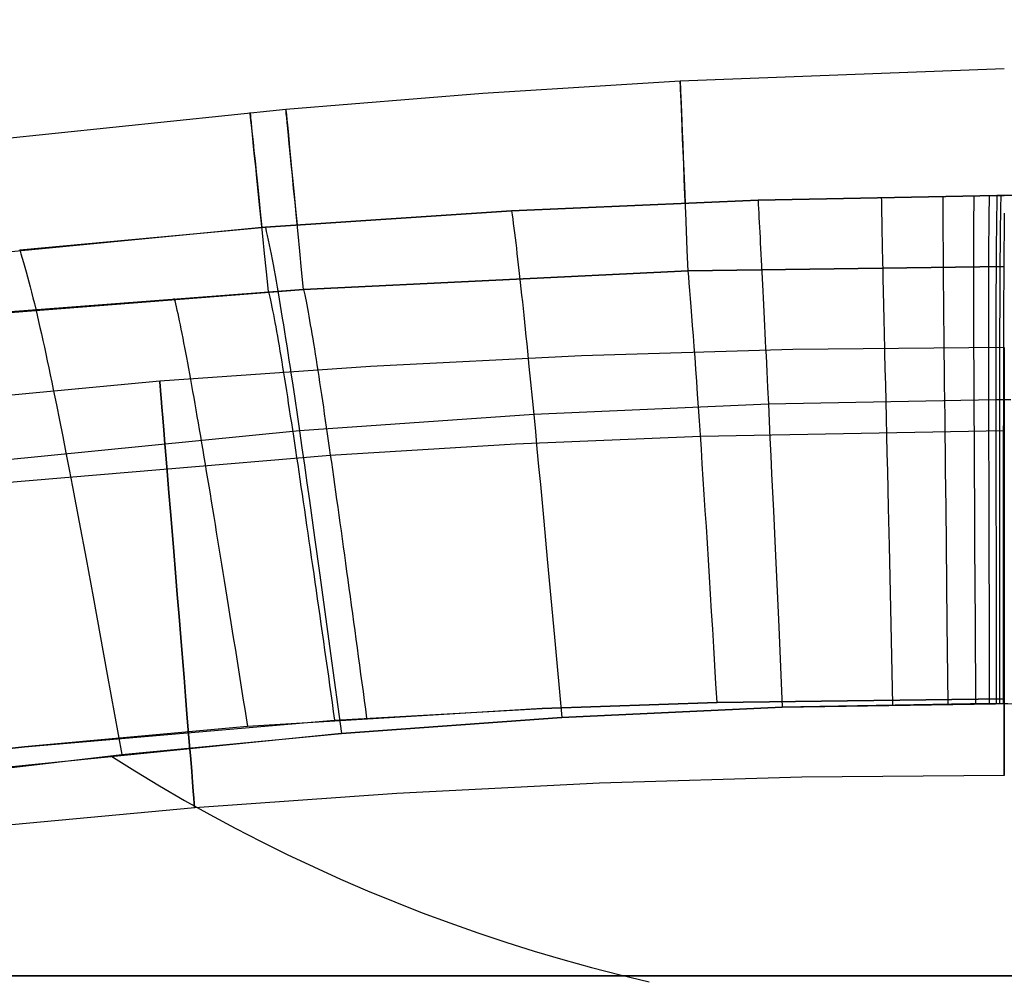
# Model space of a CAD drawing. Extents: x 35614 to 36526, y 4034 to 4838.
# Tile 59 of 79: x 36001 to 36070, y 4678 to 4745. Entities that reach past the tile are written whole.
import ezdxf

# ---------------------------------------------------------------- set-up
doc = ezdxf.new("R2010")
doc.units = 0
doc.layers.add('PREDEFINITO', color=7, linetype='CONTINUOUS')

msp = doc.modelspace()

# ---------------------------------------------------------------- linework, layer by layer
at = {"layer": 'PREDEFINITO'}
for p, q in [((36047.272, 4740.646, -208.429), (36070.001, 4741.514, -208.428)), ((36033.439, 4739.778, -208.43), (36047.272, 4740.646, -208.429)), ((36019.62, 4738.661, -208.431), (36033.439, 4739.778, -208.43)), ((35996.446, 4736.265, -208.432), (36019.62, 4738.661, -208.431)), ((36052.73, 4732.28, -137), (36069.484, 4732.602, -137)), ((36069.484, 4732.601, -137), (36052.73, 4732.279, -137)), ((36061.376, 4732.492, -137), (36061.38, 4732.205, -135.98)), ((36065.7, 4732.561, -137), (36065.698, 4732.273, -135.98)), ((36067.864, 4732.586, -137), (36067.86, 4732.299, -135.98)), ((36068.94, 4732.597, -137), (36068.934, 4732.309, -135.98)), ((36069.484, 4732.601, -137), (36069.477, 4732.313, -135.98)), ((36069.484, 4732.602, -137), (36069.755, 4732.604, -137)), ((36069.755, 4732.603, -137), (36069.484, 4732.601, -137)), ((36069.755, 4732.603, -137), (36069.748, 4732.315, -135.98)), ((36069.755, 4732.604, -137), (36070.001, 4732.605, -137)), ((36070.564, 4732.601, -137), (36069.755, 4732.603, -137)), ((36035.444, 4731.544, -137), (36052.73, 4732.28, -137)), ((36052.73, 4732.279, -137), (36035.444, 4731.544, -137)), ((36052.73, 4732.279, -137), (36052.746, 4731.992, -135.98)), ((36052.746, 4731.992, -135.98), (36052.763, 4731.693, -134.991)), ((36052.763, 4731.693, -134.991), (36052.78, 4731.383, -134.033)), ((36061.38, 4732.205, -135.98), (36061.385, 4731.906, -134.992)), ((36061.385, 4731.906, -134.992), (36061.39, 4731.595, -134.033)), ((36065.697, 4731.663, -134.033), (36065.696, 4731.341, -133.103)), ((36065.698, 4732.273, -135.98), (36065.697, 4731.974, -134.992)), ((36065.697, 4731.974, -134.992), (36065.697, 4731.663, -134.033)), ((36067.852, 4731.688, -134.032), (36067.849, 4731.365, -133.103)), ((36067.856, 4731.999, -134.991), (36067.852, 4731.688, -134.032)), ((36067.86, 4732.299, -135.98), (36067.856, 4731.999, -134.991)), ((36068.924, 4731.698, -134.032), (36068.919, 4731.375, -133.102)), ((36068.929, 4732.009, -134.991), (36068.924, 4731.698, -134.032)), ((36068.934, 4732.309, -135.98), (36068.929, 4732.009, -134.991)), ((36069.465, 4731.702, -134.032), (36069.46, 4731.38, -133.102)), ((36069.471, 4732.014, -134.991), (36069.465, 4731.702, -134.032)), ((36069.477, 4732.313, -135.98), (36069.471, 4732.014, -134.991)), ((36069.736, 4731.704, -134.032), (36069.73, 4731.382, -133.102)), ((36069.742, 4732.016, -134.991), (36069.736, 4731.704, -134.032)), ((36069.748, 4732.315, -135.98), (36069.742, 4732.016, -134.991)), ((36018.184, 4730.383, -137), (36035.444, 4731.544, -137)), ((36035.444, 4731.544, -137), (36018.184, 4730.382, -137)), ((36035.444, 4731.544, -137), (36035.485, 4731.256, -135.979)), ((36035.485, 4731.256, -135.979), (36035.525, 4730.957, -134.989)), ((36035.525, 4730.957, -134.989), (36035.567, 4730.647, -134.029)), ((36052.78, 4731.383, -134.033), (36052.797, 4731.061, -133.103)), ((36052.797, 4731.061, -133.103), (36052.815, 4730.728, -132.201)), ((36061.39, 4731.595, -134.033), (36061.395, 4731.273, -133.103)), ((36061.395, 4731.273, -133.103), (36061.401, 4730.939, -132.202)), ((36065.696, 4731.341, -133.103), (36065.696, 4731.007, -132.201)), ((36065.696, 4731.007, -132.201), (36065.697, 4730.662, -131.326)), ((36067.846, 4731.031, -132.201), (36067.843, 4730.686, -131.326)), ((36067.849, 4731.365, -133.103), (36067.846, 4731.031, -132.201)), ((36068.915, 4731.041, -132.2), (36068.911, 4730.696, -131.326)), ((36068.919, 4731.375, -133.102), (36068.915, 4731.041, -132.2)), ((36069.455, 4731.045, -132.2), (36069.45, 4730.7, -131.325)), ((36069.46, 4731.38, -133.102), (36069.455, 4731.045, -132.2)), ((36069.724, 4731.047, -132.2), (36069.719, 4730.702, -131.325)), ((36069.73, 4731.382, -133.102), (36069.724, 4731.047, -132.2)), ((36069.997, 4731.049, -132.2), (36069.992, 4730.703, -131.325)), ((36070.002, 4731.383, -133.102), (36069.997, 4731.049, -132.2)), ((36018.184, 4730.382, -137), (35992.356, 4727.875, -137)), ((36000.956, 4728.804, -137), (36018.184, 4730.383, -137)), ((36018.184, 4730.382, -137), (36018.249, 4730.095, -135.977)), ((36035.567, 4730.647, -134.029), (36035.609, 4730.324, -133.098)), ((36035.609, 4730.324, -133.098), (36035.651, 4729.991, -132.196)), ((36052.815, 4730.728, -132.201), (36052.834, 4730.383, -131.326)), ((36052.834, 4730.383, -131.326), (36052.853, 4730.028, -130.478)), ((36061.401, 4730.939, -132.202), (36061.408, 4730.595, -131.327)), ((36061.408, 4730.595, -131.327), (36061.415, 4730.239, -130.478)), ((36065.697, 4730.662, -131.326), (36065.698, 4730.306, -130.478)), ((36065.698, 4730.306, -130.478), (36065.699, 4729.939, -129.654)), ((36067.841, 4730.33, -130.477), (36067.839, 4729.963, -129.654)), ((36067.843, 4730.686, -131.326), (36067.841, 4730.33, -130.477)), ((36068.907, 4730.339, -130.477), (36068.904, 4729.972, -129.653)), ((36068.911, 4730.696, -131.326), (36068.907, 4730.339, -130.477)), ((36069.446, 4730.344, -130.476), (36069.442, 4729.976, -129.653)), ((36069.45, 4730.7, -131.325), (36069.446, 4730.344, -130.476)), ((36069.715, 4730.346, -130.476), (36069.71, 4729.978, -129.653)), ((36069.719, 4730.702, -131.325), (36069.715, 4730.346, -130.476)), ((36069.988, 4730.347, -130.476), (36069.984, 4729.98, -129.653)), ((36069.992, 4730.703, -131.325), (36069.988, 4730.347, -130.476)), ((36018.249, 4730.095, -135.977), (36018.314, 4729.796, -134.986)), ((36018.314, 4729.796, -134.986), (36018.38, 4729.486, -134.024)), ((36035.651, 4729.991, -132.196), (36035.694, 4729.646, -131.32)), ((36035.694, 4729.646, -131.32), (36035.738, 4729.291, -130.47)), ((36052.853, 4730.028, -130.478), (36052.872, 4729.661, -129.654)), ((36052.872, 4729.661, -129.654), (36052.892, 4729.284, -128.855)), ((36061.415, 4730.239, -130.478), (36061.422, 4729.872, -129.655)), ((36061.422, 4729.872, -129.655), (36061.429, 4729.495, -128.856)), ((36065.699, 4729.939, -129.654), (36065.7, 4729.561, -128.855)), ((36067.838, 4729.585, -128.854), (36067.837, 4729.196, -128.078)), ((36067.839, 4729.963, -129.654), (36067.838, 4729.585, -128.854)), ((36068.901, 4729.594, -128.854), (36068.899, 4729.205, -128.078)), ((36068.904, 4729.972, -129.653), (36068.901, 4729.594, -128.854)), ((36069.438, 4729.598, -128.853), (36069.434, 4729.21, -128.077)), ((36069.442, 4729.976, -129.653), (36069.438, 4729.598, -128.853)), ((36069.706, 4729.6, -128.853), (36069.703, 4729.211, -128.077)), ((36069.71, 4729.978, -129.653), (36069.706, 4729.6, -128.853)), ((36069.98, 4729.601, -128.853), (36069.976, 4729.213, -128.077)), ((36069.984, 4729.98, -129.653), (36069.98, 4729.601, -128.853)), ((36018.38, 4729.486, -134.024), (36018.446, 4729.164, -133.092)), ((36018.446, 4729.164, -133.092), (36018.514, 4728.831, -132.187)), ((36035.738, 4729.291, -130.47), (36035.782, 4728.924, -129.646)), ((36035.782, 4728.924, -129.646), (36035.827, 4728.547, -128.846)), ((36052.892, 4729.284, -128.855), (36052.912, 4728.896, -128.079)), ((36052.912, 4728.896, -128.079), (36052.933, 4728.498, -127.326)), ((36061.429, 4729.495, -128.856), (36061.437, 4729.107, -128.08)), ((36061.437, 4729.107, -128.08), (36061.446, 4728.708, -127.327)), ((36065.7, 4729.561, -128.855), (36065.702, 4729.173, -128.079)), ((36065.702, 4729.173, -128.079), (36065.705, 4728.774, -127.326)), ((36067.837, 4729.196, -128.078), (36067.836, 4728.797, -127.325)), ((36068.899, 4729.205, -128.078), (36068.896, 4728.806, -127.324)), ((36069.434, 4729.21, -128.077), (36069.431, 4728.81, -127.324)), ((36069.703, 4729.211, -128.077), (36069.699, 4728.812, -127.324)), ((36069.976, 4729.213, -128.077), (36069.972, 4728.813, -127.324)), ((36000.956, 4728.804, -137), (36001.046, 4728.518, -135.975)), ((36001.046, 4728.518, -135.975), (36001.137, 4728.221, -134.982)), ((36001.137, 4728.221, -134.982), (36001.228, 4727.912, -134.018)), ((36018.514, 4728.831, -132.187), (36018.582, 4728.487, -131.31)), ((36018.582, 4728.487, -131.31), (36018.65, 4728.131, -130.46)), ((36035.827, 4728.547, -128.846), (36035.872, 4728.159, -128.07)), ((36052.933, 4728.498, -127.326), (36052.954, 4728.089, -126.594)), ((36061.446, 4728.708, -127.327), (36061.454, 4728.299, -126.595)), ((36061.454, 4728.299, -126.595), (36061.463, 4727.88, -125.884)), ((36065.705, 4728.774, -127.326), (36065.707, 4728.365, -126.594)), ((36065.707, 4728.365, -126.594), (36065.71, 4727.945, -125.883)), ((36067.836, 4728.797, -127.325), (36067.835, 4728.388, -126.593)), ((36067.835, 4728.388, -126.593), (36067.835, 4727.968, -125.882)), ((36068.894, 4728.397, -126.593), (36068.892, 4727.977, -125.882)), ((36068.896, 4728.806, -127.324), (36068.894, 4728.397, -126.593)), ((36069.428, 4728.401, -126.592), (36069.426, 4727.981, -125.881)), ((36069.431, 4728.81, -127.324), (36069.428, 4728.401, -126.592)), ((36069.696, 4728.402, -126.592), (36069.693, 4727.983, -125.881)), ((36069.699, 4728.812, -127.324), (36069.696, 4728.402, -126.592)), ((36069.969, 4728.404, -126.592), (36069.966, 4727.984, -125.881)), ((36069.972, 4728.813, -127.324), (36069.969, 4728.404, -126.592)), ((36001.228, 4727.912, -134.018), (36001.32, 4727.591, -133.084)), ((36001.32, 4727.591, -133.084), (36001.413, 4727.26, -132.179)), ((36018.65, 4728.131, -130.46), (36018.719, 4727.765, -129.634)), ((36018.719, 4727.765, -129.634), (36018.789, 4727.388, -128.833)), ((36035.872, 4728.159, -128.07), (36035.918, 4727.761, -127.316)), ((36035.918, 4727.761, -127.316), (36035.964, 4727.352, -126.583)), ((36070.001, 4727.633, -297.202), (36047.831, 4727.32, -297.202)), ((36047.831, 4727.32, -297.202), (36070.001, 4727.633, -297.202)), ((36052.954, 4728.089, -126.594), (36052.976, 4727.67, -125.883)), ((36052.976, 4727.67, -125.883), (36052.998, 4727.241, -125.192)), ((36061.463, 4727.88, -125.884), (36061.473, 4727.451, -125.193)), ((36065.71, 4727.945, -125.883), (36065.713, 4727.516, -125.192)), ((36065.713, 4727.516, -125.192), (36065.716, 4727.076, -124.52)), ((36067.835, 4727.968, -125.882), (36067.835, 4727.538, -125.191)), ((36067.835, 4727.538, -125.191), (36067.835, 4727.099, -124.519)), ((36068.891, 4727.547, -125.19), (36068.889, 4727.108, -124.519)), ((36068.892, 4727.977, -125.882), (36068.891, 4727.547, -125.19)), ((36069.423, 4727.551, -125.19), (36069.421, 4727.111, -124.518)), ((36069.426, 4727.981, -125.881), (36069.423, 4727.551, -125.19)), ((36069.69, 4727.553, -125.19), (36069.687, 4727.113, -124.518)), ((36069.693, 4727.983, -125.881), (36069.69, 4727.553, -125.19)), ((36069.963, 4727.554, -125.19), (36069.96, 4727.114, -124.518)), ((36069.966, 4727.984, -125.881), (36069.963, 4727.554, -125.19)), ((36001.413, 4727.26, -132.179), (36001.506, 4726.917, -131.3)), ((36001.506, 4726.917, -131.3), (36001.6, 4726.563, -130.448)), ((36018.789, 4727.388, -128.833), (36018.86, 4727.001, -128.056)), ((36018.86, 4727.001, -128.056), (36018.931, 4726.603, -127.301)), ((36047.831, 4727.32, -297.202), (36020.857, 4726.025, -297.202)), ((36020.857, 4726.025, -297.202), (36047.831, 4727.32, -297.202)), ((36035.964, 4727.352, -126.583), (36036.011, 4726.933, -125.872)), ((36036.011, 4726.933, -125.872), (36036.059, 4726.504, -125.18)), ((36052.998, 4727.241, -125.192), (36053.02, 4726.802, -124.52)), ((36061.473, 4727.451, -125.193), (36061.483, 4727.012, -124.522)), ((36061.483, 4727.012, -124.522), (36061.492, 4726.563, -123.868)), ((36065.716, 4727.076, -124.52), (36065.72, 4726.627, -123.867)), ((36067.835, 4727.099, -124.519), (36067.835, 4726.65, -123.866)), ((36068.889, 4727.108, -124.519), (36068.888, 4726.658, -123.865)), ((36069.421, 4727.111, -124.518), (36069.419, 4726.662, -123.865)), ((36069.687, 4727.113, -124.518), (36069.685, 4726.664, -123.865)), ((36069.96, 4727.114, -124.518), (36069.958, 4726.665, -123.864)), ((36001.6, 4726.563, -130.448), (36001.695, 4726.198, -129.621)), ((36001.695, 4726.198, -129.621), (36001.791, 4725.823, -128.819)), ((36018.931, 4726.603, -127.301), (36019.003, 4726.194, -126.567)), ((36019.003, 4726.194, -126.567), (36019.075, 4725.776, -125.855)), ((36036.059, 4726.504, -125.18), (36036.107, 4726.065, -124.508)), ((36053.02, 4726.802, -124.52), (36053.043, 4726.353, -123.867)), ((36053.043, 4726.353, -123.867), (36053.066, 4725.895, -123.231)), ((36061.492, 4726.563, -123.868), (36061.503, 4726.104, -123.232)), ((36065.72, 4726.627, -123.867), (36065.724, 4726.169, -123.231)), ((36065.724, 4726.169, -123.231), (36065.728, 4725.701, -122.612)), ((36067.835, 4726.65, -123.866), (36067.836, 4726.191, -123.23)), ((36067.836, 4726.191, -123.23), (36067.837, 4725.722, -122.611)), ((36068.888, 4726.658, -123.865), (36068.887, 4726.199, -123.229)), ((36068.887, 4726.199, -123.229), (36068.887, 4725.731, -122.61)), ((36069.417, 4726.203, -123.229), (36069.416, 4725.734, -122.61)), ((36069.419, 4726.662, -123.865), (36069.417, 4726.203, -123.229)), ((36069.683, 4726.205, -123.229), (36069.681, 4725.736, -122.61)), ((36069.685, 4726.664, -123.865), (36069.683, 4726.205, -123.229)), ((36069.956, 4726.206, -123.229), (36069.953, 4725.737, -122.61)), ((36069.958, 4726.665, -123.864), (36069.956, 4726.206, -123.229)), ((35994.928, 4723.994, -297.202), (36020.857, 4726.025, -297.202)), ((36020.857, 4726.025, -297.202), (35998.238, 4724.301, -297.202)), ((36001.791, 4725.823, -128.819), (36001.887, 4725.437, -128.04)), ((36001.887, 4725.437, -128.04), (36001.984, 4725.04, -127.285)), ((36018.409, 4725.865, -297.202), (36018.453, 4725.68, -297.819)), ((36018.453, 4725.68, -297.819), (36018.499, 4725.479, -298.431)), ((36018.499, 4725.479, -298.431), (36018.545, 4725.264, -299.036)), ((36019.075, 4725.776, -125.855), (36019.149, 4725.347, -125.163)), ((36020.857, 4726.025, -297.202), (36020.899, 4725.838, -297.819)), ((36020.899, 4725.838, -297.819), (36020.943, 4725.637, -298.43)), ((36020.943, 4725.637, -298.43), (36020.988, 4725.422, -299.035)), ((36036.107, 4726.065, -124.508), (36036.155, 4725.617, -123.854)), ((36036.155, 4725.617, -123.854), (36036.205, 4725.159, -123.218)), ((36053.066, 4725.895, -123.231), (36053.09, 4725.428, -122.612)), ((36061.503, 4726.104, -123.232), (36061.513, 4725.636, -122.614)), ((36061.513, 4725.636, -122.614), (36061.524, 4725.159, -122.011)), ((36065.728, 4725.701, -122.612), (36065.732, 4725.223, -122.01)), ((36067.837, 4725.722, -122.611), (36067.838, 4725.245, -122.008)), ((36068.887, 4725.731, -122.61), (36068.886, 4725.253, -122.008)), ((36069.416, 4725.734, -122.61), (36069.415, 4725.257, -122.007)), ((36069.681, 4725.736, -122.61), (36069.679, 4725.258, -122.007)), ((36069.953, 4725.737, -122.61), (36069.951, 4725.259, -122.007)), ((36001.984, 4725.04, -127.285), (36002.082, 4724.633, -126.55)), ((36011.776, 4725.403, -297.202), (36011.825, 4725.22, -297.821)), ((36011.825, 4725.22, -297.821), (36011.875, 4725.021, -298.433)), ((36011.875, 4725.021, -298.433), (36011.926, 4724.807, -299.04)), ((36011.926, 4724.807, -299.04), (36011.979, 4724.58, -299.64)), ((36018.545, 4725.264, -299.036), (36018.594, 4725.036, -299.636)), ((36018.594, 4725.036, -299.636), (36018.643, 4724.794, -300.229)), ((36018.643, 4724.794, -300.229), (36018.694, 4724.539, -300.815)), ((36019.149, 4725.347, -125.163), (36019.222, 4724.909, -124.49)), ((36019.222, 4724.909, -124.49), (36019.297, 4724.461, -123.836)), ((36020.988, 4725.422, -299.035), (36021.034, 4725.193, -299.634)), ((36021.034, 4725.193, -299.634), (36021.081, 4724.951, -300.227)), ((36021.081, 4724.951, -300.227), (36021.13, 4724.696, -300.813)), ((36036.205, 4725.159, -123.218), (36036.254, 4724.691, -122.599)), ((36053.09, 4725.428, -122.612), (36053.114, 4724.951, -122.009)), ((36053.114, 4724.951, -122.009), (36053.138, 4724.465, -121.422)), ((36061.524, 4725.159, -122.011), (36061.535, 4724.673, -121.423)), ((36065.732, 4725.223, -122.01), (36065.737, 4724.737, -121.422)), ((36067.838, 4725.245, -122.008), (36067.839, 4724.758, -121.421)), ((36067.839, 4724.758, -121.421), (36067.841, 4724.263, -120.848)), ((36068.886, 4725.253, -122.008), (36068.886, 4724.766, -121.42)), ((36068.886, 4724.766, -121.42), (36068.886, 4724.271, -120.848)), ((36069.413, 4724.77, -121.42), (36069.412, 4724.274, -120.847)), ((36069.415, 4725.257, -122.007), (36069.413, 4724.77, -121.42)), ((36069.678, 4724.771, -121.42), (36069.676, 4724.276, -120.847)), ((36069.679, 4725.258, -122.007), (36069.678, 4724.771, -121.42)), ((36069.95, 4724.772, -121.419), (36069.948, 4724.277, -120.847)), ((36069.951, 4725.259, -122.007), (36069.95, 4724.772, -121.419)), ((36002.082, 4724.633, -126.55), (36002.18, 4724.216, -125.837)), ((36002.18, 4724.216, -125.837), (36002.279, 4723.789, -125.145)), ((36011.979, 4724.58, -299.64), (36012.034, 4724.338, -300.234)), ((36012.034, 4724.338, -300.234), (36012.09, 4724.083, -300.821)), ((36012.09, 4724.083, -300.821), (36012.147, 4723.815, -301.402)), ((36018.694, 4724.539, -300.815), (36018.746, 4724.271, -301.396)), ((36018.746, 4724.271, -301.396), (36018.799, 4723.991, -301.969)), ((36019.297, 4724.461, -123.836), (36019.372, 4724.003, -123.199)), ((36021.13, 4724.696, -300.813), (36021.18, 4724.428, -301.393)), ((36021.18, 4724.428, -301.393), (36021.231, 4724.148, -301.967)), ((36021.231, 4724.148, -301.967), (36021.283, 4723.855, -302.533)), ((36036.254, 4724.691, -122.599), (36036.304, 4724.215, -121.996)), ((36036.304, 4724.215, -121.996), (36036.355, 4723.729, -121.409)), ((36053.138, 4724.465, -121.422), (36053.163, 4723.97, -120.849)), ((36061.535, 4724.673, -121.423), (36061.547, 4724.178, -120.851)), ((36061.547, 4724.178, -120.851), (36061.558, 4723.674, -120.292)), ((36065.737, 4724.737, -121.422), (36065.742, 4724.241, -120.85)), ((36065.742, 4724.241, -120.85), (36065.747, 4723.737, -120.291)), ((36067.841, 4724.263, -120.848), (36067.842, 4723.758, -120.29)), ((36068.886, 4724.271, -120.848), (36068.886, 4723.766, -120.289)), ((36069.412, 4724.274, -120.847), (36069.411, 4723.769, -120.288)), ((36069.676, 4724.276, -120.847), (36069.675, 4723.771, -120.288)), ((36069.948, 4724.277, -120.847), (36069.946, 4723.772, -120.288)), ((36002.279, 4723.789, -125.145), (36002.379, 4723.352, -124.471)), ((36012.147, 4723.815, -301.402), (36012.206, 4723.534, -301.976)), ((36012.206, 4723.534, -301.976), (36012.266, 4723.241, -302.543)), ((36018.799, 4723.991, -301.969), (36018.853, 4723.698, -302.536)), ((36018.853, 4723.698, -302.536), (36018.909, 4723.394, -303.095)), ((36018.909, 4723.394, -303.095), (36018.965, 4723.078, -303.648)), ((36019.372, 4724.003, -123.199), (36019.448, 4723.536, -122.58)), ((36019.448, 4723.536, -122.58), (36019.525, 4723.06, -121.977)), ((36021.283, 4723.855, -302.533), (36021.336, 4723.551, -303.093)), ((36021.336, 4723.551, -303.093), (36021.39, 4723.236, -303.645)), ((36036.355, 4723.729, -121.409), (36036.406, 4723.234, -120.836)), ((36053.163, 4723.97, -120.849), (36053.187, 4723.466, -120.291)), ((36053.187, 4723.466, -120.291), (36053.213, 4722.954, -119.745)), ((36061.558, 4723.674, -120.292), (36061.57, 4723.161, -119.747)), ((36065.747, 4723.737, -120.291), (36065.752, 4723.224, -119.746)), ((36067.842, 4723.758, -120.29), (36067.844, 4723.245, -119.744)), ((36068.886, 4723.766, -120.289), (36068.886, 4723.253, -119.744)), ((36069.411, 4723.769, -120.288), (36069.411, 4723.256, -119.743)), ((36069.675, 4723.771, -120.288), (36069.674, 4723.258, -119.743)), ((36069.946, 4723.772, -120.288), (36069.945, 4723.259, -119.743)), ((36002.379, 4723.352, -124.471), (36002.48, 4722.906, -123.816)), ((36002.48, 4722.906, -123.816), (36002.581, 4722.45, -123.179)), ((36012.266, 4723.241, -302.543), (36012.328, 4722.936, -303.103)), ((36012.328, 4722.936, -303.103), (36012.39, 4722.619, -303.656)), ((36018.965, 4723.078, -303.648), (36019.023, 4722.751, -304.194)), ((36019.023, 4722.751, -304.194), (36019.082, 4722.413, -304.732)), ((36019.525, 4723.06, -121.977), (36019.602, 4722.575, -121.389)), ((36021.39, 4723.236, -303.645), (36021.445, 4722.909, -304.191)), ((36021.445, 4722.909, -304.191), (36021.502, 4722.572, -304.729)), ((36036.406, 4723.234, -120.836), (36036.458, 4722.73, -120.277)), ((36036.458, 4722.73, -120.277), (36036.51, 4722.218, -119.732)), ((36053.213, 4722.954, -119.745), (36053.238, 4722.433, -119.213)), ((36061.57, 4723.161, -119.747), (36061.582, 4722.64, -119.214)), ((36065.752, 4723.224, -119.746), (36065.757, 4722.703, -119.213)), ((36065.757, 4722.703, -119.213), (36065.763, 4722.173, -118.693)), ((36067.844, 4723.245, -119.744), (36067.846, 4722.724, -119.212)), ((36067.846, 4722.724, -119.212), (36067.848, 4722.194, -118.691)), ((36068.886, 4723.253, -119.744), (36068.886, 4722.731, -119.211)), ((36068.886, 4722.731, -119.211), (36068.887, 4722.201, -118.691)), ((36069.411, 4723.256, -119.743), (36069.41, 4722.735, -119.211)), ((36069.41, 4722.735, -119.211), (36069.41, 4722.205, -118.69)), ((36069.673, 4722.736, -119.21), (36069.672, 4722.206, -118.69)), ((36069.674, 4723.258, -119.743), (36069.673, 4722.736, -119.21)), ((36069.943, 4722.737, -119.21), (36069.942, 4722.207, -118.69)), ((36069.945, 4723.259, -119.743), (36069.943, 4722.737, -119.21)), ((36002.581, 4722.45, -123.179), (36002.684, 4721.984, -122.559)), ((36002.684, 4721.984, -122.559), (36002.787, 4721.51, -121.955)), ((36012.39, 4722.619, -303.656), (36012.454, 4722.291, -304.201)), ((36012.454, 4722.291, -304.201), (36012.52, 4721.952, -304.74)), ((36019.082, 4722.413, -304.732), (36019.142, 4722.065, -305.263)), ((36019.142, 4722.065, -305.263), (36019.203, 4721.706, -305.786)), ((36019.602, 4722.575, -121.389), (36019.68, 4722.081, -120.816)), ((36019.68, 4722.081, -120.816), (36019.758, 4721.578, -120.257)), ((36021.502, 4722.572, -304.729), (36021.559, 4722.224, -305.26)), ((36021.559, 4722.224, -305.26), (36021.617, 4721.865, -305.784)), ((36036.51, 4722.218, -119.732), (36036.563, 4721.698, -119.199)), ((36053.238, 4722.433, -119.213), (36053.264, 4721.904, -118.692)), ((36061.582, 4722.64, -119.214), (36061.594, 4722.111, -118.694)), ((36061.594, 4722.111, -118.694), (36061.607, 4721.574, -118.185)), ((36065.763, 4722.173, -118.693), (36065.768, 4721.635, -118.184)), ((36067.848, 4722.194, -118.691), (36067.85, 4721.656, -118.182)), ((36068.887, 4722.201, -118.691), (36068.887, 4721.663, -118.181)), ((36069.41, 4722.205, -118.69), (36069.409, 4721.667, -118.181)), ((36069.672, 4722.206, -118.69), (36069.671, 4721.668, -118.181)), ((36069.942, 4722.207, -118.69), (36069.941, 4721.669, -118.181)), ((36002.787, 4721.51, -121.955), (36002.89, 4721.026, -121.367)), ((36012.52, 4721.952, -304.74), (36012.586, 4721.602, -305.27)), ((36012.586, 4721.602, -305.27), (36012.654, 4721.242, -305.794)), ((36019.203, 4721.706, -305.786), (36019.264, 4721.337, -306.302)), ((36019.264, 4721.337, -306.302), (36019.327, 4720.958, -306.81)), ((36019.758, 4721.578, -120.257), (36019.837, 4721.066, -119.711)), ((36021.617, 4721.865, -305.784), (36021.676, 4721.497, -306.299)), ((36021.676, 4721.497, -306.299), (36021.736, 4721.118, -306.807)), ((36040.359, 4721.376, -380.007), (36025.554, 4720.628, -380.007)), ((36036.563, 4721.698, -119.199), (36036.616, 4721.169, -118.678)), ((36055.179, 4721.821, -380.007), (36040.359, 4721.376, -380.007)), ((36053.264, 4721.904, -118.692), (36053.29, 4721.367, -118.183)), ((36053.29, 4721.367, -118.183), (36053.344, 4720.269, -117.197)), ((36070.001, 4721.957, -380.007), (36055.179, 4721.821, -380.007)), ((36061.607, 4721.574, -118.185), (36061.632, 4720.475, -117.199)), ((36065.768, 4721.635, -118.184), (36065.78, 4720.536, -117.197)), ((36067.85, 4721.656, -118.182), (36067.855, 4720.556, -117.196)), ((36068.887, 4721.663, -118.181), (36068.889, 4720.564, -117.195)), ((36069.409, 4721.667, -118.181), (36069.409, 4720.567, -117.195)), ((36069.671, 4721.668, -118.181), (36069.67, 4720.568, -117.195)), ((36069.941, 4721.669, -118.181), (36069.938, 4720.569, -117.195)), ((36002.89, 4721.026, -121.367), (36002.995, 4720.533, -120.794)), ((36025.554, 4720.628, -380.007), (36010.777, 4719.586, -380.007)), ((36012.654, 4721.242, -305.794), (36012.722, 4720.871, -306.309)), ((36012.722, 4720.871, -306.309), (36012.792, 4720.491, -306.817)), ((36019.327, 4720.958, -306.81), (36019.391, 4720.57, -307.31)), ((36019.837, 4721.066, -119.711), (36019.917, 4720.546, -119.178)), ((36021.736, 4721.118, -306.807), (36021.798, 4720.73, -307.307)), ((36021.798, 4720.73, -307.307), (36021.859, 4720.333, -307.8)), ((36036.616, 4721.169, -118.678), (36036.67, 4720.632, -118.169)), ((36036.67, 4720.632, -118.169), (36036.779, 4719.534, -117.184)), ((36002.995, 4720.533, -120.794), (36003.1, 4720.032, -120.235)), ((36003.1, 4720.032, -120.235), (36003.207, 4719.522, -119.689)), ((36012.792, 4720.491, -306.817), (36012.863, 4720.101, -307.317)), ((36012.863, 4720.101, -307.317), (36012.935, 4719.702, -307.809)), ((36019.391, 4720.57, -307.31), (36019.456, 4720.172, -307.802)), ((36019.456, 4720.172, -307.802), (36019.522, 4719.765, -308.286)), ((36019.917, 4720.546, -119.178), (36019.998, 4720.018, -118.658)), ((36019.998, 4720.018, -118.658), (36020.079, 4719.482, -118.149)), ((36021.859, 4720.333, -307.8), (36021.922, 4719.927, -308.284)), ((36021.922, 4719.927, -308.284), (36021.986, 4719.511, -308.759)), ((36053.344, 4720.269, -117.197), (36053.398, 4719.14, -116.25)), ((36061.632, 4720.475, -117.199), (36061.659, 4719.346, -116.252)), ((36065.78, 4720.536, -117.197), (36065.792, 4719.407, -116.25)), ((36067.855, 4720.556, -117.196), (36067.86, 4719.426, -116.249)), ((36068.889, 4720.564, -117.195), (36068.891, 4719.433, -116.248)), ((36069.409, 4720.567, -117.195), (36069.409, 4719.436, -116.248)), ((36069.67, 4720.568, -117.195), (36069.669, 4719.438, -116.248)), ((36069.938, 4720.569, -117.195), (36069.937, 4719.438, -116.247)), ((36010.777, 4719.586, -380.007), (35992.69, 4717.9, -380.007)), ((36003.207, 4719.522, -119.689), (36003.314, 4719.003, -119.156)), ((36012.935, 4719.702, -307.809), (36013.009, 4719.293, -308.293)), ((36013.009, 4719.293, -308.293), (36013.083, 4718.876, -308.768)), ((36019.522, 4719.765, -308.286), (36019.588, 4719.349, -308.762)), ((36019.588, 4719.349, -308.762), (36019.656, 4718.925, -309.229)), ((36020.079, 4719.482, -118.149), (36020.243, 4718.385, -117.163)), ((36021.986, 4719.511, -308.759), (36022.051, 4719.087, -309.227)), ((36036.779, 4719.534, -117.184), (36036.889, 4718.406, -116.237)), ((36061.659, 4719.346, -116.252), (36061.686, 4718.188, -115.339)), ((36065.792, 4719.407, -116.25), (36065.805, 4718.248, -115.338)), ((36067.86, 4719.426, -116.249), (36067.866, 4718.267, -115.337)), ((36068.891, 4719.433, -116.248), (36068.893, 4718.274, -115.336)), ((36069.409, 4719.436, -116.248), (36069.409, 4718.277, -115.335)), ((36069.669, 4719.438, -116.248), (36069.669, 4718.278, -115.335)), ((36069.937, 4719.438, -116.247), (36069.935, 4718.279, -115.335)), ((36003.314, 4719.003, -119.156), (36003.421, 4718.477, -118.636)), ((36013.083, 4718.876, -308.768), (36013.158, 4718.45, -309.235)), ((36019.656, 4718.925, -309.229), (36019.724, 4718.492, -309.688)), ((36022.051, 4719.087, -309.227), (36022.116, 4718.655, -309.685)), ((36022.116, 4718.655, -309.685), (36022.182, 4718.214, -310.136)), ((36053.398, 4719.14, -116.25), (36053.454, 4717.983, -115.337)), ((36003.421, 4718.477, -118.636), (36003.53, 4717.942, -118.127)), ((36003.53, 4717.942, -118.127), (36003.749, 4716.848, -117.141)), ((36013.158, 4718.45, -309.235), (36013.234, 4718.016, -309.693)), ((36013.234, 4718.016, -309.693), (36013.311, 4717.573, -310.143)), ((36019.724, 4718.492, -309.688), (36019.793, 4718.051, -310.138)), ((36019.793, 4718.051, -310.138), (36019.863, 4717.601, -310.579)), ((36020.243, 4718.385, -117.163), (36020.409, 4717.258, -116.217)), ((36022.182, 4718.214, -310.136), (36022.249, 4717.765, -310.577)), ((36036.889, 4718.406, -116.237), (36037.002, 4717.249, -115.324)), ((36053.454, 4717.983, -115.337), (36037.002, 4717.249, -115.324)), ((36069.409, 4718.277, -115.335), (36053.454, 4717.983, -115.337)), ((36053.454, 4717.983, -115.337), (36053.51, 4716.798, -114.455)), ((36061.686, 4718.188, -115.339), (36061.713, 4717.002, -114.457)), ((36065.805, 4718.248, -115.338), (36065.819, 4717.061, -114.456)), ((36067.866, 4718.267, -115.337), (36067.872, 4717.08, -114.455)), ((36068.893, 4718.274, -115.336), (36068.895, 4717.087, -114.454)), ((36069.669, 4718.278, -115.335), (36069.409, 4718.277, -115.335)), ((36069.409, 4718.277, -115.335), (36069.41, 4717.09, -114.453)), ((36069.669, 4718.278, -115.335), (36069.668, 4717.091, -114.453)), ((36070.466, 4718.277, -115.335), (36069.669, 4718.278, -115.335)), ((36069.935, 4718.279, -115.335), (36069.933, 4717.092, -114.453)), ((36013.311, 4717.573, -310.143), (36013.389, 4717.123, -310.584)), ((36019.863, 4717.601, -310.579), (36019.934, 4717.145, -311.011)), ((36019.934, 4717.145, -311.011), (36020.005, 4716.68, -311.435)), ((36020.409, 4717.258, -116.217), (36020.578, 4716.103, -115.305)), ((36037.002, 4717.249, -115.324), (36020.578, 4716.103, -115.305)), ((36022.249, 4717.765, -310.577), (36022.317, 4717.309, -311.01)), ((36022.317, 4717.309, -311.01), (36022.385, 4716.845, -311.433)), ((36037.002, 4717.249, -115.324), (36037.116, 4716.065, -114.443)), ((36003.749, 4716.848, -117.141), (36003.972, 4715.725, -116.195)), ((36013.389, 4717.123, -310.584), (36013.468, 4716.665, -311.016)), ((36013.468, 4716.665, -311.016), (36013.547, 4716.2, -311.439)), ((36020.005, 4716.68, -311.435), (36020.078, 4716.208, -311.849)), ((36022.385, 4716.845, -311.433), (36022.454, 4716.373, -311.847)), ((36053.51, 4716.798, -114.455), (36053.567, 4715.586, -113.6)), ((36061.713, 4717.002, -114.457), (36061.742, 4715.79, -113.602)), ((36065.819, 4717.061, -114.456), (36065.832, 4715.849, -113.601)), ((36067.872, 4717.08, -114.455), (36067.878, 4715.867, -113.599)), ((36068.895, 4717.087, -114.454), (36068.898, 4715.874, -113.599)), ((36069.41, 4717.09, -114.453), (36069.411, 4715.876, -113.598)), ((36069.668, 4717.091, -114.453), (36069.668, 4715.878, -113.598)), ((36069.933, 4717.092, -114.453), (36069.932, 4715.878, -113.598)), ((36020.578, 4716.103, -115.305), (35996.023, 4713.679, -115.272)), ((36013.547, 4716.2, -311.439), (36013.628, 4715.727, -311.853)), ((36020.078, 4716.208, -311.849), (36020.151, 4715.729, -312.254)), ((36020.578, 4716.103, -115.305), (36020.749, 4714.919, -114.424)), ((36022.454, 4716.373, -311.847), (36022.524, 4715.894, -312.253)), ((36022.524, 4715.894, -312.253), (36022.594, 4715.408, -312.648)), ((36037.116, 4716.065, -114.443), (36037.231, 4714.854, -113.588)), ((36048.696, 4715.743, -313.399), (36070.001, 4716.137, -313.389)), ((36061.742, 4715.79, -113.602), (36061.77, 4714.553, -112.77)), ((36065.832, 4715.849, -113.601), (36065.846, 4714.612, -112.769)), ((36067.878, 4715.867, -113.599), (36067.885, 4714.63, -112.768)), ((36068.898, 4715.874, -113.599), (36068.901, 4714.636, -112.767)), ((36069.411, 4715.876, -113.598), (36069.412, 4714.638, -112.767)), ((36069.668, 4715.878, -113.598), (36069.668, 4714.639, -112.766)), ((36069.932, 4715.878, -113.598), (36069.93, 4714.64, -112.766)), ((36003.972, 4715.725, -116.195), (36004.197, 4714.572, -115.284)), ((36013.628, 4715.727, -311.853), (36013.709, 4715.247, -312.258)), ((36013.709, 4715.247, -312.258), (36013.792, 4714.76, -312.653)), ((36020.151, 4715.729, -312.254), (36020.224, 4715.243, -312.65)), ((36020.224, 4715.243, -312.65), (36020.299, 4714.75, -313.036)), ((36022.594, 4715.408, -312.648), (36022.666, 4714.916, -313.034)), ((36022.737, 4714.416, -313.411), (36035.728, 4715.196, -313.405)), ((36035.728, 4715.196, -313.405), (36048.696, 4715.743, -313.399)), ((36053.567, 4715.586, -113.6), (36053.626, 4714.35, -112.768)), ((35997.599, 4712.284, -313.423), (36022.737, 4714.416, -313.411)), ((36004.197, 4714.572, -115.284), (36004.425, 4713.392, -114.404)), ((36013.792, 4714.76, -312.653), (36013.875, 4714.267, -313.039)), ((36020.299, 4714.75, -313.036), (36020.374, 4714.251, -313.412)), ((36020.749, 4714.919, -114.424), (36020.923, 4713.71, -113.57)), ((36022.666, 4714.916, -313.034), (36022.737, 4714.416, -313.411)), ((36022.737, 4714.416, -313.411), (36022.81, 4713.91, -313.778)), ((36037.231, 4714.854, -113.588), (36037.348, 4713.618, -112.757)), ((36061.77, 4714.553, -112.77), (36061.799, 4713.293, -111.958)), ((36065.846, 4714.612, -112.769), (36065.861, 4713.351, -111.957)), ((36067.885, 4714.63, -112.768), (36067.891, 4713.369, -111.956)), ((36068.901, 4714.636, -112.767), (36068.904, 4713.375, -111.955)), ((36069.412, 4714.638, -112.767), (36069.413, 4713.377, -111.955)), ((36069.668, 4714.639, -112.766), (36069.669, 4713.378, -111.955)), ((36069.93, 4714.64, -112.766), (36069.929, 4713.379, -111.955)), ((36013.875, 4714.267, -313.039), (36013.958, 4713.767, -313.415)), ((36013.958, 4713.767, -313.415), (36014.043, 4713.26, -313.782)), ((36020.374, 4714.251, -313.412), (36020.45, 4713.745, -313.779)), ((36020.45, 4713.745, -313.779), (36020.526, 4713.233, -314.136)), ((36020.923, 4713.71, -113.57), (36021.099, 4712.476, -112.74)), ((36022.81, 4713.91, -313.778), (36022.883, 4713.398, -314.135)), ((36053.626, 4714.35, -112.768), (36053.685, 4713.091, -111.957)), ((36004.425, 4713.392, -114.404), (36004.656, 4712.186, -113.55)), ((36014.043, 4713.26, -313.782), (36014.128, 4712.748, -314.138)), ((36020.526, 4713.233, -314.136), (36020.603, 4712.715, -314.483)), ((36022.883, 4713.398, -314.135), (36022.957, 4712.88, -314.482)), ((36037.348, 4713.618, -112.757), (36037.467, 4712.36, -111.946)), ((36053.685, 4713.091, -111.957), (36053.805, 4710.509, -110.382)), ((36061.799, 4713.293, -111.958), (36061.859, 4710.709, -110.384)), ((36065.861, 4713.351, -111.957), (36065.89, 4710.766, -110.383)), ((36067.891, 4713.369, -111.956), (36067.905, 4710.783, -110.382)), ((36068.904, 4713.375, -111.955), (36068.911, 4710.789, -110.381)), ((36069.413, 4713.377, -111.955), (36069.416, 4710.791, -110.381)), ((36069.669, 4713.378, -111.955), (36069.669, 4710.792, -110.381)), ((36069.929, 4713.379, -111.955), (36069.927, 4710.792, -110.381)), ((36014.128, 4712.748, -314.138), (36014.214, 4712.23, -314.485)), ((36020.603, 4712.715, -314.483), (36020.681, 4712.19, -314.819)), ((36021.099, 4712.476, -112.74), (36021.277, 4711.218, -111.93)), ((36022.957, 4712.88, -314.482), (36023.031, 4712.356, -314.819)), ((36023.031, 4712.356, -314.819), (36023.106, 4711.826, -315.145)), ((36037.467, 4712.36, -111.946), (36037.708, 4709.778, -110.373)), ((36004.656, 4712.186, -113.55), (36004.89, 4710.955, -112.721)), ((36014.214, 4712.23, -314.485), (36014.301, 4711.705, -314.821)), ((36014.301, 4711.705, -314.821), (36014.388, 4711.176, -315.148)), ((36020.681, 4712.19, -314.819), (36020.759, 4711.661, -315.146)), ((36020.759, 4711.661, -315.146), (36020.838, 4711.125, -315.462)), ((36023.106, 4711.826, -315.145), (36023.181, 4711.29, -315.462)), ((36004.89, 4710.955, -112.721), (36005.127, 4709.701, -111.912)), ((36014.388, 4711.176, -315.148), (36014.476, 4710.64, -315.464)), ((36020.838, 4711.125, -315.462), (36020.918, 4710.584, -315.768)), ((36021.277, 4711.218, -111.93), (36021.638, 4708.64, -110.359)), ((36023.181, 4711.29, -315.462), (36023.257, 4710.749, -315.768)), ((36014.476, 4710.64, -315.464), (36014.565, 4710.1, -315.769)), ((36020.918, 4710.584, -315.768), (36020.998, 4710.039, -316.063)), ((36023.257, 4710.749, -315.768), (36023.334, 4710.203, -316.063)), ((36053.805, 4710.509, -110.382), (36053.928, 4707.852, -108.857)), ((36061.859, 4710.709, -110.384), (36061.92, 4708.051, -108.858)), ((36065.89, 4710.766, -110.383), (36065.92, 4708.107, -108.857)), ((36067.905, 4710.783, -110.382), (36067.92, 4708.123, -108.857)), ((36068.911, 4710.789, -110.381), (36068.917, 4708.128, -108.856)), ((36069.416, 4710.791, -110.381), (36069.418, 4708.13, -108.856)), ((36069.669, 4710.792, -110.381), (36069.67, 4708.131, -108.856)), ((36069.927, 4710.792, -110.381), (36069.924, 4708.131, -108.856)), ((36005.127, 4709.701, -111.912), (36005.607, 4707.129, -110.344)), ((36014.565, 4710.1, -315.769), (36014.654, 4709.555, -316.064)), ((36014.654, 4709.555, -316.064), (36014.744, 4709.004, -316.349)), ((36020.998, 4710.039, -316.063), (36021.078, 4709.488, -316.348)), ((36023.334, 4710.203, -316.063), (36023.411, 4709.652, -316.348)), ((36023.411, 4709.652, -316.348), (36023.488, 4709.096, -316.622)), ((36037.708, 4709.778, -110.373), (36037.954, 4707.123, -108.849)), ((36014.744, 4709.004, -316.349), (36014.835, 4708.449, -316.623)), ((36021.078, 4709.488, -316.348), (36021.159, 4708.932, -316.622)), ((36021.159, 4708.932, -316.622), (36021.241, 4708.371, -316.885)), ((36023.488, 4709.096, -316.622), (36023.566, 4708.535, -316.885)), ((36014.835, 4708.449, -316.623), (36014.925, 4707.889, -316.886)), ((36021.241, 4708.371, -316.885), (36021.323, 4707.806, -317.137)), ((36021.638, 4708.64, -110.359), (36022.007, 4705.987, -108.838)), ((36023.566, 4708.535, -316.885), (36023.644, 4707.969, -317.137)), ((36014.925, 4707.889, -316.886), (36015.017, 4707.325, -317.138)), ((36021.323, 4707.806, -317.137), (36021.405, 4707.237, -317.378)), ((36023.644, 4707.969, -317.137), (36023.723, 4707.399, -317.378)), ((36053.928, 4707.852, -108.857), (36054.178, 4702.365, -105.896)), ((36061.92, 4708.051, -108.858), (36062.044, 4702.562, -105.896)), ((36065.92, 4708.107, -108.857), (36065.981, 4702.615, -105.896)), ((36067.92, 4708.123, -108.857), (36067.948, 4702.63, -105.895)), ((36068.917, 4708.128, -108.856), (36068.931, 4702.634, -105.895)), ((36069.418, 4708.13, -108.856), (36069.423, 4702.636, -105.895)), ((36069.67, 4708.131, -108.856), (36069.671, 4702.636, -105.895)), ((36069.924, 4708.131, -108.856), (36069.918, 4702.636, -105.895)), ((36005.607, 4707.129, -110.344), (36006.097, 4704.483, -108.825)), ((36015.017, 4707.325, -317.138), (36015.109, 4706.757, -317.378)), ((36021.405, 4707.237, -317.378), (36021.488, 4706.663, -317.608)), ((36023.723, 4707.399, -317.378), (36023.803, 4706.825, -317.608)), ((36023.803, 4706.825, -317.608), (36023.882, 4706.247, -317.826)), ((36037.954, 4707.123, -108.849), (36038.457, 4701.639, -105.892)), ((36015.109, 4706.757, -317.378), (36015.202, 4706.184, -317.608)), ((36015.202, 4706.184, -317.608), (36015.295, 4705.608, -317.827)), ((36021.488, 4706.663, -317.608), (36021.572, 4706.086, -317.826)), ((36023.882, 4706.247, -317.826), (36023.962, 4705.665, -318.034)), ((36015.295, 4705.608, -317.827), (36015.388, 4705.028, -318.034)), ((36021.572, 4706.086, -317.826), (36021.655, 4705.504, -318.034)), ((36021.655, 4705.504, -318.034), (36021.739, 4704.919, -318.229)), ((36022.007, 4705.987, -108.838), (36022.76, 4700.51, -105.886)), ((36023.962, 4705.665, -318.034), (36024.043, 4705.08, -318.229)), ((36015.388, 4705.028, -318.034), (36015.482, 4704.444, -318.229)), ((36021.739, 4704.919, -318.229), (36021.824, 4704.331, -318.413)), ((36024.043, 4705.08, -318.229), (36024.123, 4704.49, -318.414)), ((36006.097, 4704.483, -108.825), (36007.098, 4699.019, -105.879)), ((36015.482, 4704.444, -318.229), (36015.576, 4703.857, -318.413)), ((36021.824, 4704.331, -318.413), (36021.909, 4703.739, -318.586)), ((36024.123, 4704.49, -318.414), (36024.205, 4703.898, -318.586)), ((36015.576, 4703.857, -318.413), (36015.671, 4703.267, -318.586)), ((36021.909, 4703.739, -318.586), (36021.994, 4703.144, -318.747)), ((36024.205, 4703.898, -318.586), (36024.286, 4703.302, -318.747)), ((36015.671, 4703.267, -318.586), (36015.766, 4702.674, -318.747)), ((36015.766, 4702.674, -318.747), (36015.862, 4702.077, -318.896)), ((36021.994, 4703.144, -318.747), (36022.08, 4702.546, -318.896)), ((36024.286, 4703.302, -318.747), (36024.368, 4702.703, -318.896)), ((36024.368, 4702.703, -318.896), (36024.45, 4702.102, -319.033)), ((36015.862, 4702.077, -318.896), (36015.957, 4701.478, -319.033)), ((36022.08, 4702.546, -318.896), (36022.165, 4701.945, -319.033)), ((36024.45, 4702.102, -319.033), (36024.532, 4701.497, -319.158)), ((36054.178, 4702.365, -105.896), (36054.434, 4696.738, -103)), ((36062.044, 4702.562, -105.896), (36062.17, 4696.932, -103)), ((36065.981, 4702.615, -105.896), (36066.042, 4696.983, -103)), ((36067.948, 4702.63, -105.895), (36067.978, 4696.996, -103)), ((36068.931, 4702.634, -105.895), (36068.944, 4696.999, -103)), ((36069.423, 4702.636, -105.895), (36069.428, 4697, -103)), ((36069.671, 4702.636, -105.895), (36069.671, 4697, -103)), ((36069.918, 4702.636, -105.895), (36069.911, 4697.001, -103)), ((36015.957, 4701.478, -319.033), (36016.054, 4700.876, -319.158)), ((36022.165, 4701.945, -319.033), (36022.252, 4701.341, -319.158)), ((36022.252, 4701.341, -319.158), (36022.338, 4700.735, -319.271)), ((36024.532, 4701.497, -319.158), (36024.615, 4700.89, -319.271)), ((36038.457, 4701.639, -105.892), (36038.969, 4696.014, -103)), ((36016.054, 4700.876, -319.158), (36016.15, 4700.272, -319.271)), ((36022.338, 4700.735, -319.271), (36022.425, 4700.127, -319.372)), ((36024.615, 4700.89, -319.271), (36024.697, 4700.281, -319.372)), ((36016.15, 4700.272, -319.271), (36016.247, 4699.666, -319.371)), ((36022.425, 4700.127, -319.372), (36022.511, 4699.516, -319.46)), ((36022.76, 4700.51, -105.886), (36023.527, 4694.891, -103)), ((36024.697, 4700.281, -319.372), (36024.78, 4699.67, -319.46)), ((36016.247, 4699.666, -319.371), (36016.344, 4699.057, -319.46)), ((36022.511, 4699.516, -319.46), (36022.599, 4698.904, -319.536)), ((36024.78, 4699.67, -319.46), (36024.864, 4699.056, -319.537)), ((36007.098, 4699.019, -105.879), (36008.117, 4693.415, -103)), ((36016.344, 4699.057, -319.46), (36016.441, 4698.447, -319.536)), ((36022.599, 4698.904, -319.536), (36022.686, 4698.289, -319.6)), ((36024.864, 4699.056, -319.537), (36024.947, 4698.441, -319.6)), ((36016.441, 4698.447, -319.536), (36016.538, 4697.835, -319.6)), ((36016.538, 4697.835, -319.6), (36016.636, 4697.221, -319.652)), ((36022.686, 4698.289, -319.6), (36022.773, 4697.674, -319.652)), ((36024.947, 4698.441, -319.6), (36025.031, 4697.825, -319.652)), ((36025.031, 4697.825, -319.652), (36025.114, 4697.206, -319.691)), ((36016.636, 4697.221, -319.652), (36016.734, 4696.606, -319.691)), ((36022.773, 4697.674, -319.652), (36022.861, 4697.056, -319.691)), ((36025.114, 4697.206, -319.691), (36025.198, 4696.587, -319.717)), ((36049.858, 4697.07, -319.731), (36070.001, 4697.329, -319.731)), ((36070.001, 4697.329, -319.731), (36049.858, 4697.07, -319.731)), ((36016.734, 4696.606, -319.691), (36016.832, 4695.99, -319.717)), ((36037.596, 4696.636, -319.731), (36016.93, 4695.373, -319.731)), ((36022.861, 4697.056, -319.691), (36022.949, 4696.438, -319.717)), ((36022.949, 4696.438, -319.717), (36023.036, 4695.818, -319.731)), ((36023.036, 4695.818, -319.731), (36037.596, 4696.636, -319.731)), ((36025.198, 4696.587, -319.717), (36025.282, 4695.967, -319.731)), ((36037.596, 4696.636, -319.731), (36049.858, 4697.07, -319.731)), ((36049.858, 4697.07, -319.731), (36037.596, 4696.636, -319.731)), ((36054.434, 4696.738, -103), (36038.969, 4696.014, -103)), ((36038.969, 4696.014, -103), (36054.434, 4696.738, -103)), ((36054.434, 4696.738, -103), (36070.881, 4697, -103)), ((36068.944, 4696.999, -103), (36054.434, 4696.738, -103)), ((36085.391, 4696.744, -103), (36068.944, 4696.999, -103)), ((36001.295, 4693.967, -319.731), (36023.036, 4695.818, -319.731)), ((36016.832, 4695.99, -319.717), (36016.93, 4695.373, -319.731)), ((36038.969, 4696.014, -103), (36023.527, 4694.891, -103)), ((36023.527, 4694.891, -103), (36038.969, 4696.014, -103)), ((36016.93, 4695.373, -319.731), (36001.295, 4693.967, -319.731)), ((36023.527, 4694.891, -103), (36000.424, 4692.557, -103)), ((36008.117, 4693.415, -103), (36023.527, 4694.891, -103)), ((35970.751, 4690.423, -319.731), (36001.295, 4693.967, -319.731)), ((36001.295, 4693.967, -319.731), (35970.751, 4690.423, -319.731)), ((35992.742, 4691.617, -103), (36008.117, 4693.415, -103)), ((36007.34, 4693.332, -103), (36009.039, 4692.262, -102.376)), ((36009.039, 4692.262, -102.376), (36010.763, 4691.218, -101.767)), ((36055.813, 4691.823, -380.007), (36041.611, 4691.397, -380.007)), ((36070.001, 4691.952, -380.007), (36055.813, 4691.823, -380.007)), ((36010.763, 4691.218, -101.767), (36012.51, 4690.201, -101.174)), ((36041.611, 4691.397, -380.007), (36027.41, 4690.682, -380.007)), ((36027.41, 4690.682, -380.007), (36013.226, 4689.681, -380.007)), ((36013.226, 4689.681, -380.007), (35995.882, 4688.063, -380.007)), ((36012.51, 4690.201, -101.174), (36014.281, 4689.21, -100.597)), ((36014.281, 4689.21, -100.597), (36016.074, 4688.248, -100.035)), ((36016.074, 4688.248, -100.035), (36017.888, 4687.313, -99.491)), ((36017.888, 4687.313, -99.491), (36019.723, 4686.408, -98.962)), ((36019.723, 4686.408, -98.962), (36021.578, 4685.531, -98.451)), ((36021.578, 4685.531, -98.451), (36023.453, 4684.684, -97.957)), ((36023.453, 4684.684, -97.957), (36025.345, 4683.868, -97.481)), ((36025.345, 4683.868, -97.481), (36027.255, 4683.082, -97.023)), ((36027.255, 4683.082, -97.023), (36029.182, 4682.327, -96.583)), ((36029.182, 4682.327, -96.583), (36031.124, 4681.604, -96.161)), ((36031.124, 4681.604, -96.161), (36033.082, 4680.913, -95.758)), ((36033.082, 4680.913, -95.758), (36035.054, 4680.255, -95.375)), ((36035.054, 4680.255, -95.375), (36037.04, 4679.631, -95.01)), ((36037.04, 4679.631, -95.01), (36039.038, 4679.04, -94.666)), ((36039.038, 4679.04, -94.666), (36041.048, 4678.484, -94.342)), ((36041.048, 4678.484, -94.342), (36043.07, 4677.962, -94.037)), ((36043.07, 4677.962, -94.037), (36045.102, 4677.476, -93.754))]:
    msp.add_line(p, q, dxfattribs=at)
at = {"layer": 'PREDEFINITO', "extrusion": (1, -2.42494e-13, 2.64356e-13)}
msp.add_circle((4706.955, -380.002, 36070.001), 15.002, dxfattribs=at)
at = {"layer": 'PREDEFINITO', "extrusion": (0.996665, 0.081598, -1.70909e-07)}
msp.add_circle((1750.434, -380.005, 36275.802), 15.002, dxfattribs=at)
at = {"layer": 'PREDEFINITO', "extrusion": (0.999131, 0.041687, 3.05783e-05)}
msp.add_arc((2931.474, -209.494, 36213.554), 302.347, 342.91731, 13.65693, dxfattribs=at)
at = {"layer": 'PREDEFINITO', "extrusion": (0.995274, 0.097103, 4.41605e-05)}
msp.add_arc((901.692, -209.992, 36309.533), 316.956, 343.72744, 13.01643, dxfattribs=at)
at = {"layer": 'PREDEFINITO', "extrusion": (0.994744, 0.102396, 4.10261e-05)}
msp.add_arc((707.225, -209.899, 36312.983), 318.306, 343.80239, 12.96423, dxfattribs=at)
at = {"layer": 'PREDEFINITO', "extrusion": (0.99824, 0.058116, 0.011798)}
msp.add_arc((2593.393, -715.142, 36255.616), 32.384, 270.94451, 342.29494, dxfattribs=at)
at = {"layer": 'PREDEFINITO', "extrusion": (0, 1, 0)}
for centre, start, end in [((-36070.001, -381.581, 4677.899), 64.584395, 115.415605), ((-36070.001, 538.238, 4677.899), 244.584395, 295.415605), ((-36070.001, -381.581, 4677.899), 64.584395, 115.415605)]:
    msp.add_arc(centre, 619.953, start, end, dxfattribs=at)

doc.saveas('drawing.dxf')
